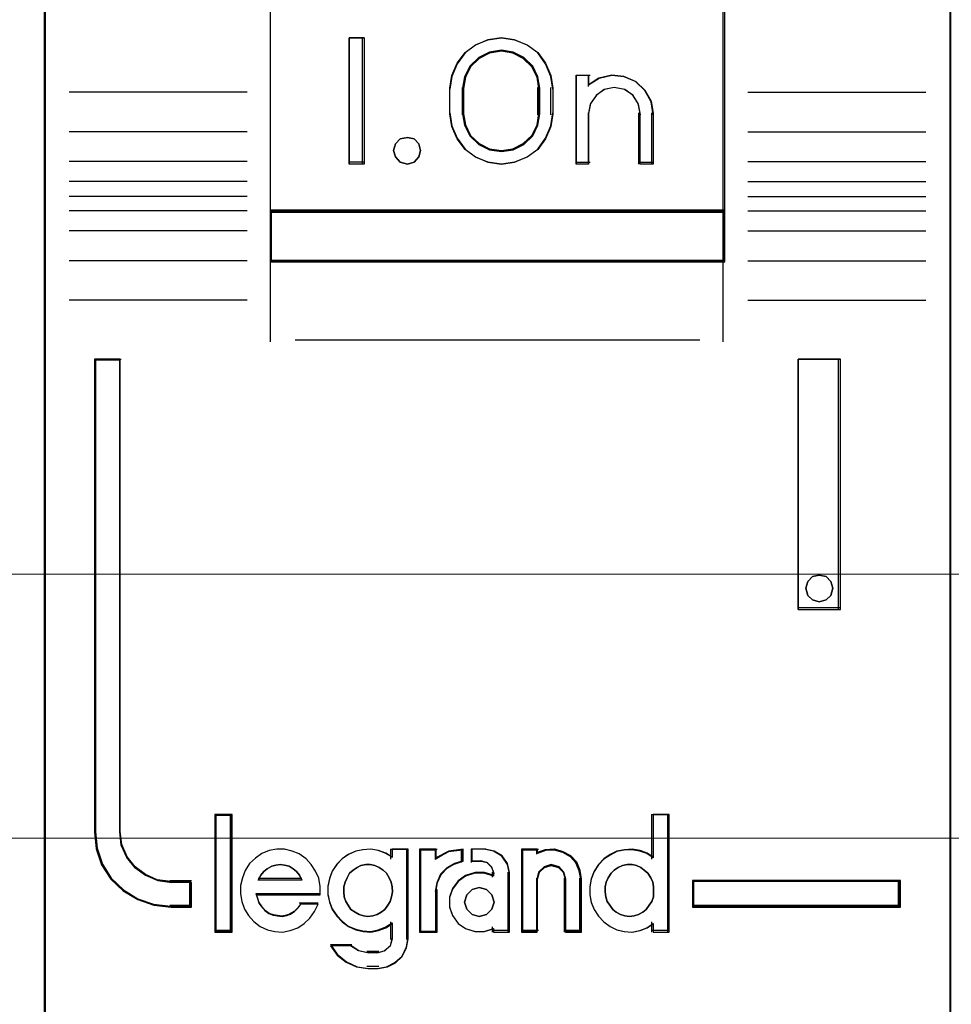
# Model space of a CAD drawing. Header units: millimetres. Extents: x -1290 to 1795, y -4192 to -1311.
# Tile 176 of 256: x 572.48 to 576.17, y -3257.71 to -3253.81. Entities that reach past the tile are written whole.
import ezdxf

# ---------------------------------------------------------------- set-up
doc = ezdxf.new("R2010")
doc.units = ezdxf.units.MM
doc.layers.add('45', color=7, linetype='Continuous')
doc.layers.add('Aparatura', color=7, linetype='Continuous', lineweight=13)

# ---------------------------------------------------------------- blocks, each defined once
blk = doc.blocks.new('*U26')
at = {"layer": '45', "color": 7}
for points in [[(205.037411, -76.500524), (132.962589, -76.500524), (132.962589, -158.565963), (205.037411, -158.565963), (205.037411, -76.500524)], [(205.017703, -76.522079), (132.984089, -76.522079), (132.984089, -158.544407), (205.017703, -158.544407), (205.017703, -76.522079)]]:
    blk.add_lwpolyline(points, close=True, dxfattribs=at)
at = {"layer": '45', "color": 139}
blk.add_lwpolyline([(205.037411, -76.500524), (132.962589, -76.500524), (132.962589, -158.565963), (205.037411, -158.565963), (205.037411, -76.500524)], close=True, dxfattribs=at)
blk = doc.blocks.new('*U27')
at = {"layer": '45', "color": 7}
for points in [[(222.993409, -76.660394), (205.006953, -76.660394), (205.006953, -158.427648), (222.993409, -158.427648), (222.993409, -76.660394)], [(209.493265, -122.979603), (218.507097, -122.979603), (218.507097, -118.50863), (209.493265, -118.50863), (209.493265, -122.979603)], [(211.354798, -119.521739), (211.354798, -122.025772), (211.060966, -122.025772), (211.060966, -119.521739), (211.354798, -119.521739)], [(215.057932, -120.267385), (215.097571, -120.517788), (215.097571, -121.029723), (215.057932, -121.280126), (214.950338, -121.524965), (214.797441, -121.736417), (214.587917, -121.886659), (214.338752, -121.98682), (214.078262, -122.025772), (213.812109, -121.98682), (213.562944, -121.886659), (213.359082, -121.736417), (213.200523, -121.524965), (213.092929, -121.280126), (213.05329, -121.029723), (213.05329, -120.517788), (213.092929, -120.267385), (213.200523, -120.022546), (213.359082, -119.811094), (213.562944, -119.660852), (213.812109, -119.560691), (214.078262, -119.521739), (214.338752, -119.560691), (214.587917, -119.660852), (214.797441, -119.811094), (214.950338, -120.022546), (215.057932, -120.267385)], [(214.841364, -121.030951), (214.841364, -120.516761), (214.801502, -120.2932), (214.698997, -120.080817), (214.522462, -119.913146), (214.311759, -119.806955), (214.078278, -119.767831), (213.839101, -119.806955), (213.628398, -119.913146), (213.451863, -120.080817), (213.349359, -120.2932), (213.309497, -120.516761), (213.309497, -121.030951), (213.349359, -121.254512), (213.451863, -121.466894), (213.628398, -121.634565), (213.839101, -121.740757), (214.078278, -121.774291), (214.311759, -121.740757), (214.522462, -121.634565), (214.698997, -121.466894), (214.801502, -121.254512), (214.841364, -121.030951)], [(216.019296, -120.317811), (216.269862, -120.261812), (216.509038, -120.284212), (216.74252, -120.385009), (216.92475, -120.558605), (217.050032, -120.777), (217.089895, -121.023395), (217.089895, -122.025772), (216.82794, -122.025772), (216.82794, -121.023395), (216.788077, -120.821799), (216.685573, -120.659403), (216.520428, -120.547405), (216.315419, -120.508206), (216.1218, -120.547405), (215.962349, -120.659403), (215.842761, -120.821799), (215.808593, -121.023395), (215.808593, -122.025772), (215.558028, -122.025772), (215.558028, -120.261812), (215.808593, -120.261812), (215.808593, -120.452208), (216.019296, -120.317811)], [(212.440423, -121.624041), (212.476376, -121.754013), (212.440423, -121.883984), (212.344549, -121.984417), (212.212723, -122.025772), (212.068913, -121.984417), (211.979031, -121.883984), (211.937087, -121.754013), (211.979031, -121.624041), (212.068913, -121.523608), (212.212723, -121.494069), (212.344549, -121.523608), (212.440423, -121.624041)], [(218.507097, -122.941881), (209.493265, -122.941881), (209.493265, -123.965768), (218.507097, -123.965768), (218.507097, -122.941881)], [(207.932731, -136.766152), (207.932731, -136.276757), (207.53053, -136.276757), (207.258619, -136.238265), (207.020698, -136.133787), (206.8111, -135.985319), (206.646821, -135.781863), (206.539189, -135.539915), (206.510865, -135.275972), (206.510865, -125.894987), (206.006698, -125.894987), (206.006698, -135.275972), (206.040687, -135.6114), (206.148318, -135.930331), (206.329592, -136.210771), (206.578843, -136.441721), (206.867748, -136.617683), (207.184977, -136.72766), (207.53053, -136.766152), (207.932731, -136.766152)], [(219.961923, -125.894987), (219.961923, -130.85994), (220.800419, -130.85994), (220.800419, -125.894987), (219.961923, -125.894987)], [(220.614046, -130.309117), (220.64992, -130.439089), (220.614046, -130.580876), (220.518384, -130.669493), (220.380869, -130.710848), (220.249333, -130.669493), (220.153671, -130.580876), (220.117797, -130.439089), (220.153671, -130.309117), (220.249333, -130.208684), (220.380869, -130.179145), (220.518384, -130.208684), (220.614046, -130.309117)], [(208.72106, -137.240373), (208.72106, -134.948303), (208.412895, -134.948303), (208.412895, -137.240373), (208.72106, -137.240373)], [(221.993663, -136.239838), (217.867475, -136.239838), (217.867475, -136.766152), (221.993663, -136.766152), (221.993663, -136.239838)]]:
    blk.add_lwpolyline(points, close=True, dxfattribs=at)
at = {"layer": '45', "color": 139}
for points in [[(222.993409, -76.660394), (205.006953, -76.660394), (205.006953, -158.427648), (222.993409, -158.427648), (222.993409, -76.660394)], [(212.476376, -121.754013), (212.440423, -121.624041), (212.344549, -121.523608), (212.212723, -121.494069), (212.068913, -121.523608), (211.979031, -121.624041), (211.937087, -121.754013), (211.979031, -121.883984), (212.068913, -121.984417), (212.212723, -122.025772), (212.344549, -121.984417), (212.440423, -121.883984), (212.476376, -121.754013)], [(220.64992, -130.439089), (220.614046, -130.309117), (220.518384, -130.208684), (220.380869, -130.179145), (220.249333, -130.208684), (220.153671, -130.309117), (220.117797, -130.439089), (220.153671, -130.580876), (220.249333, -130.669493), (220.380869, -130.710848), (220.518384, -130.669493), (220.614046, -130.580876), (220.64992, -130.439089)], [(211.429642, -136.952966), (211.527906, -136.941573), (211.614609, -136.91309), (211.695533, -136.867518), (211.764895, -136.810553), (211.828478, -136.730801), (211.86894, -136.656746), (211.897841, -136.559905), (211.920962, -136.463064), (211.909401, -136.366223), (211.89206, -136.269382), (211.851599, -136.183934), (211.799577, -136.09279), (211.730214, -136.030128), (211.655071, -135.978859), (211.568368, -135.938983), (211.475884, -135.921894), (211.38918, -135.921894), (211.290916, -135.938983), (211.215773, -135.978859), (211.13485, -136.030128), (211.065487, -136.09279), (211.019246, -136.183934), (210.978784, -136.269382), (210.949883, -136.366223), (210.949883, -136.463064), (210.961443, -136.559905), (210.990344, -136.656746), (211.036586, -136.730801), (211.094389, -136.810553), (211.175312, -136.867518), (211.256235, -136.91309), (211.342939, -136.941573), (211.429642, -136.952966)], [(216.616002, -136.952966), (216.708736, -136.941573), (216.795675, -136.91309), (216.882613, -136.867518), (216.952164, -136.810553), (217.010123, -136.730801), (217.062286, -136.656746), (217.091266, -136.559905), (217.097062, -136.463064), (217.097062, -136.366223), (217.079674, -136.269382), (217.039103, -136.183934), (216.981144, -136.09279), (216.911593, -136.030128), (216.842042, -135.978859), (216.755103, -135.938983), (216.668165, -135.921894), (216.569634, -135.921894), (216.482696, -135.938983), (216.395757, -135.978859), (216.314615, -136.030128), (216.256655, -136.09279), (216.198696, -136.183934), (216.158125, -136.269382), (216.134941, -136.366223), (216.134941, -136.463064), (216.146533, -136.559905), (216.175513, -136.656746), (216.227676, -136.730801), (216.285635, -136.810553), (216.355186, -136.867518), (216.442124, -136.91309), (216.529063, -136.941573), (216.616002, -136.952966)], [(213.931202, -136.665559), (213.88961, -136.524788), (213.782659, -136.41921), (213.640058, -136.378152), (213.497456, -136.41921), (213.390505, -136.524788), (213.348913, -136.665559), (213.390505, -136.80633), (213.497456, -136.911908), (213.640058, -136.952966), (213.782659, -136.911908), (213.88961, -136.80633), (213.931202, -136.665559)]]:
    blk.add_lwpolyline(points, close=True, dxfattribs=at)
at = {"layer": '45', "color": 59}
for points in [[(222.975492, -76.678357), (205.02487, -76.678357), (205.02487, -158.409685), (222.975492, -158.409685), (222.975492, -76.678357)], [(209.493265, -122.979603), (218.507097, -122.979603), (218.507097, -118.50863), (209.493265, -118.50863), (209.493265, -122.979603)], [(211.354798, -119.521739), (211.354798, -122.025772), (211.060966, -122.025772), (211.060966, -119.521739), (211.354798, -119.521739)], [(215.057932, -120.267385), (215.097571, -120.517788), (215.097571, -121.029723), (215.057932, -121.280126), (214.950338, -121.524965), (214.797441, -121.736417), (214.587917, -121.886659), (214.338752, -121.98682), (214.078262, -122.025772), (213.812109, -121.98682), (213.562944, -121.886659), (213.359082, -121.736417), (213.200523, -121.524965), (213.092929, -121.280126), (213.05329, -121.029723), (213.05329, -120.517788), (213.092929, -120.267385), (213.200523, -120.022546), (213.359082, -119.811094), (213.562944, -119.660852), (213.812109, -119.560691), (214.078262, -119.521739), (214.338752, -119.560691), (214.587917, -119.660852), (214.797441, -119.811094), (214.950338, -120.022546), (215.057932, -120.267385)], [(214.841364, -121.030951), (214.841364, -120.516761), (214.801502, -120.2932), (214.698997, -120.080817), (214.522462, -119.913146), (214.311759, -119.806955), (214.078278, -119.767831), (213.839101, -119.806955), (213.628398, -119.913146), (213.451863, -120.080817), (213.349359, -120.2932), (213.309497, -120.516761), (213.309497, -121.030951), (213.349359, -121.254512), (213.451863, -121.466894), (213.628398, -121.634565), (213.839101, -121.740757), (214.078278, -121.774291), (214.311759, -121.740757), (214.522462, -121.634565), (214.698997, -121.466894), (214.801502, -121.254512), (214.841364, -121.030951)], [(214.823448, -121.026963), (214.823448, -120.52244), (214.784517, -120.303082), (214.684411, -120.094692), (214.512006, -119.930173), (214.306231, -119.825978), (214.078211, -119.787591), (213.84463, -119.825978), (213.638855, -119.930173), (213.46645, -120.094692), (213.366343, -120.303082), (213.327413, -120.52244), (213.327413, -121.026963), (213.366343, -121.246321), (213.46645, -121.454711), (213.638855, -121.619229), (213.84463, -121.723424), (214.078211, -121.756328), (214.306231, -121.723424), (214.512006, -121.619229), (214.684411, -121.454711), (214.784517, -121.246321), (214.823448, -121.026963)], [(216.019296, -120.317811), (216.269862, -120.261812), (216.509038, -120.284212), (216.74252, -120.385009), (216.92475, -120.558605), (217.050032, -120.777), (217.089895, -121.023395), (217.089895, -122.025772), (216.82794, -122.025772), (216.82794, -121.023395), (216.788077, -120.821799), (216.685573, -120.659403), (216.520428, -120.547405), (216.315419, -120.508206), (216.1218, -120.547405), (215.962349, -120.659403), (215.842761, -120.821799), (215.808593, -121.023395), (215.808593, -122.025772), (215.558028, -122.025772), (215.558028, -120.261812), (215.808593, -120.261812), (215.808593, -120.452208), (216.019296, -120.317811)], [(212.440423, -121.624041), (212.476376, -121.754013), (212.440423, -121.883984), (212.344549, -121.984417), (212.212723, -122.025772), (212.068913, -121.984417), (211.979031, -121.883984), (211.937087, -121.754013), (211.979031, -121.624041), (212.068913, -121.523608), (212.212723, -121.494069), (212.344549, -121.523608), (212.440423, -121.624041)], [(218.507097, -122.941881), (209.493265, -122.941881), (209.493265, -123.965768), (218.507097, -123.965768), (218.507097, -122.941881)], [(218.487389, -122.959844), (209.512973, -122.959844), (209.512973, -123.947805), (218.487389, -123.947805), (218.487389, -122.959844)], [(219.961923, -125.894987), (219.961923, -130.85994), (220.800419, -130.85994), (220.800419, -125.894987), (219.961923, -125.894987)], [(220.614046, -130.309117), (220.64992, -130.439089), (220.614046, -130.580876), (220.518384, -130.669493), (220.380869, -130.710848), (220.249333, -130.669493), (220.153671, -130.580876), (220.117797, -130.439089), (220.153671, -130.309117), (220.249333, -130.208684), (220.380869, -130.179145), (220.518384, -130.208684), (220.614046, -130.309117)], [(208.738977, -137.260132), (208.738977, -134.93034), (208.394978, -134.93034), (208.394978, -137.260132), (208.738977, -137.260132)], [(215.83036, -136.362772), (215.83036, -136.524408), (215.858819, -136.674897), (215.915738, -136.814239), (216.001117, -136.948007), (216.109263, -137.05948), (216.234485, -137.154232), (216.365399, -137.215543), (216.513389, -137.248985), (216.66707, -137.260132), (216.820752, -137.232264), (216.96305, -137.176527), (217.088272, -137.092922), (217.088272, -137.260132), (217.407019, -137.260132), (217.407019, -134.93034), (217.088272, -134.93034), (217.088272, -135.788685), (216.96305, -135.70508), (216.820752, -135.654917), (216.66707, -135.627048), (216.513389, -135.638196), (216.365399, -135.666064), (216.234485, -135.732948), (216.109263, -135.816553), (216.001117, -135.928026), (215.915738, -136.061794), (215.858819, -136.212283), (215.83036, -136.362772)], [(208.900226, -136.502838), (208.92868, -136.654297), (208.985588, -136.805756), (209.065258, -136.934776), (209.167692, -137.052577), (209.292889, -137.14794), (209.440849, -137.215255), (209.583118, -137.248913), (209.736769, -137.260132), (209.89042, -137.232084), (210.03838, -137.175988), (210.169268, -137.091845), (210.277392, -136.985262), (210.374135, -136.850632), (210.442425, -136.710393), (210.095288, -136.710393), (210.03838, -136.783317), (209.970091, -136.850632), (209.89042, -136.901119), (209.81644, -136.929167), (209.731078, -136.945995), (209.640026, -136.934776), (209.554665, -136.917947), (209.469303, -136.8899), (209.389632, -136.833804), (209.332725, -136.766489), (209.275817, -136.687955), (209.247363, -136.603811), (209.218909, -136.519667), (210.48226, -136.519667), (210.48226, -136.356989), (210.453806, -136.194311), (210.391208, -136.054072), (210.305846, -135.919442), (210.203412, -135.80725), (210.066834, -135.711887), (209.930255, -135.655791), (209.776605, -135.616524), (209.622954, -135.616524), (209.469303, -135.644572), (209.327034, -135.700668), (209.201837, -135.796031), (209.082331, -135.902613), (208.996969, -136.037243), (208.940061, -136.188702), (208.900226, -136.34016), (208.900226, -136.502838)], [(210.723462, -136.050703), (210.666577, -136.200995), (210.638134, -136.351288), (210.638134, -136.512714), (210.666577, -136.663006), (210.723462, -136.802166), (210.814478, -136.93576), (210.916872, -137.047088), (211.042019, -137.141716), (211.18992, -137.202947), (211.332133, -137.236345), (211.485723, -137.247478), (211.633624, -137.219646), (211.775837, -137.163982), (211.912362, -137.080486), (211.912362, -137.39777), (211.872542, -137.53693), (211.76446, -137.631559), (211.633624, -137.670524), (211.428838, -137.670524), (211.246805, -137.631559), (211.081839, -137.53693), (210.689331, -137.53693), (210.820167, -137.720621), (210.996511, -137.859781), (211.206986, -137.95441), (211.428838, -137.982242), (211.633624, -137.982242), (211.815657, -137.95441), (211.974935, -137.870914), (212.11146, -137.748453), (212.196787, -137.575895), (212.230918, -137.39777), (212.230918, -135.616524), (211.912362, -135.616524), (211.912362, -135.777949), (211.775837, -135.694454), (211.633624, -135.644356), (211.485723, -135.616524), (211.332133, -135.627657), (211.18992, -135.655489), (211.042019, -135.722286), (210.916872, -135.805781), (210.814478, -135.917109), (210.723462, -136.050703)], [(212.454876, -135.616524), (212.454876, -137.260132), (212.780116, -137.260132), (212.780116, -136.435523), (212.809155, -136.272845), (212.884657, -136.110167), (213.006622, -135.986757), (213.151819, -135.902613), (213.320247, -135.852127), (213.320247, -135.616524), (213.035662, -135.655791), (212.780116, -135.790421), (212.780116, -135.616524), (212.454876, -135.616524)], [(212.472792, -135.634487), (212.472792, -137.240373), (212.784565, -137.240373), (212.784565, -136.434689), (212.812402, -136.275745), (212.884777, -136.116801), (213.001692, -135.996222), (213.140876, -135.91401), (213.30233, -135.864682), (213.30233, -135.634487), (213.029529, -135.672853), (212.784565, -135.804393), (212.784565, -135.634487), (212.472792, -135.634487)], [(213.105282, -136.407475), (213.047915, -136.575763), (213.047915, -136.766489), (213.105282, -136.934776), (213.220017, -137.091845), (213.363436, -137.192817), (213.552749, -137.248913), (213.736325, -137.248913), (213.919901, -137.192817), (213.919901, -137.260132), (214.241159, -137.260132), (214.241159, -136.082119), (214.201002, -135.902613), (214.092003, -135.751154), (213.937111, -135.655791), (213.753535, -135.616524), (213.489644, -135.616524), (213.489644, -135.852127), (213.678957, -135.852127), (213.793692, -135.880174), (213.879743, -135.969928), (213.919901, -136.082119), (213.919901, -136.149434), (213.736325, -136.093339), (213.552749, -136.093339), (213.363436, -136.149434), (213.220017, -136.256017), (213.105282, -136.407475)], [(214.475866, -135.616524), (214.475866, -137.260132), (214.785651, -137.260132), (214.785651, -136.20553), (214.825808, -136.065291), (214.929069, -135.969928), (215.066751, -135.930661), (215.215907, -135.969928), (215.307695, -136.065291), (215.347852, -136.20553), (215.347852, -137.260132), (215.66911, -137.260132), (215.66911, -136.20553), (215.640427, -136.037243), (215.571586, -135.874565), (215.456851, -135.751154), (215.301958, -135.66701), (215.135592, -135.616524), (214.952016, -135.627743), (214.785651, -135.683839), (214.785651, -135.616524), (214.475866, -135.616524)], [(214.493783, -135.634487), (214.493783, -137.240373), (214.794264, -137.240373), (214.794264, -136.209975), (214.833216, -136.072954), (214.933376, -135.97978), (215.066924, -135.941414), (215.2116, -135.97978), (215.300632, -136.072954), (215.339583, -136.209975), (215.339583, -137.240373), (215.651194, -137.240373), (215.651194, -136.209975), (215.623371, -136.04555), (215.556598, -135.886606), (215.445308, -135.766027), (215.295067, -135.683815), (215.133697, -135.634487), (214.955634, -135.645449), (214.794264, -135.700257), (214.794264, -135.634487), (214.493783, -135.634487)], [(210.075578, -136.135029), (210.122137, -136.22906), (209.254974, -136.22906), (209.307353, -136.135029), (209.365552, -136.059805), (209.435391, -136.009656), (209.522689, -135.953237), (209.604167, -135.934431), (209.691466, -135.921894), (209.778764, -135.934431), (209.866062, -135.953237), (209.94754, -136.009656), (210.017379, -136.059805), (210.075578, -136.135029)], [(210.122137, -136.22906), (209.254974, -136.22906), (209.307353, -136.135029), (209.365552, -136.059805), (209.435391, -136.009656), (209.522689, -135.953237), (209.604167, -135.934431), (209.691466, -135.921894), (209.778764, -135.934431), (209.866062, -135.953237), (209.94754, -136.009656), (210.017379, -136.059805), (210.075578, -136.135029), (210.122137, -136.22906)], [(211.828478, -136.730801), (211.764895, -136.810553), (211.695533, -136.867518), (211.614609, -136.91309), (211.527906, -136.941573), (211.429642, -136.952966), (211.342939, -136.941573), (211.256235, -136.91309), (211.175312, -136.867518), (211.094389, -136.810553), (211.036586, -136.730801), (210.990344, -136.656746), (210.961443, -136.559905), (210.949883, -136.463064), (210.949883, -136.366223), (210.978784, -136.269382), (211.019246, -136.183934), (211.065487, -136.09279), (211.13485, -136.030128), (211.215773, -135.978859), (211.290916, -135.938983), (211.38918, -135.921894), (211.475884, -135.921894), (211.568368, -135.938983), (211.655071, -135.978859), (211.730214, -136.030128), (211.799577, -136.09279), (211.851599, -136.183934), (211.89206, -136.269382), (211.909401, -136.366223), (211.920962, -136.463064), (211.897841, -136.559905), (211.86894, -136.656746), (211.828478, -136.730801)], [(211.019246, -136.183934), (211.065487, -136.09279), (211.13485, -136.030128), (211.215773, -135.978859), (211.290916, -135.938983), (211.38918, -135.921894), (211.475884, -135.921894), (211.568368, -135.938983), (211.655071, -135.978859), (211.730214, -136.030128), (211.799577, -136.09279), (211.851599, -136.183934), (211.89206, -136.269382), (211.909401, -136.366223), (211.920962, -136.463064), (211.897841, -136.559905), (211.86894, -136.656746), (211.828478, -136.730801), (211.764895, -136.810553), (211.695533, -136.867518), (211.614609, -136.91309), (211.527906, -136.941573), (211.429642, -136.952966), (211.342939, -136.941573), (211.256235, -136.91309), (211.175312, -136.867518), (211.094389, -136.810553), (211.036586, -136.730801), (210.990344, -136.656746), (210.961443, -136.559905), (210.949883, -136.463064), (210.949883, -136.366223), (210.978784, -136.269382), (211.019246, -136.183934)], [(216.755103, -135.938983), (216.842042, -135.978859), (216.911593, -136.030128), (216.981144, -136.09279), (217.039103, -136.183934), (217.079674, -136.269382), (217.097062, -136.366223), (217.097062, -136.463064), (217.091266, -136.559905), (217.062286, -136.656746), (217.010123, -136.730801), (216.952164, -136.810553), (216.882613, -136.867518), (216.795675, -136.91309), (216.708736, -136.941573), (216.616002, -136.952966), (216.529063, -136.941573), (216.442124, -136.91309), (216.355186, -136.867518), (216.285635, -136.810553), (216.227676, -136.730801), (216.175513, -136.656746), (216.146533, -136.559905), (216.134941, -136.463064), (216.134941, -136.366223), (216.158125, -136.269382), (216.198696, -136.183934), (216.256655, -136.09279), (216.314615, -136.030128), (216.395757, -135.978859), (216.482696, -135.938983), (216.569634, -135.921894), (216.668165, -135.921894), (216.755103, -135.938983)], [(216.158125, -136.269382), (216.198696, -136.183934), (216.256655, -136.09279), (216.314615, -136.030128), (216.395757, -135.978859), (216.482696, -135.938983), (216.569634, -135.921894), (216.668165, -135.921894), (216.755103, -135.938983), (216.842042, -135.978859), (216.911593, -136.030128), (216.981144, -136.09279), (217.039103, -136.183934), (217.079674, -136.269382), (217.097062, -136.366223), (217.097062, -136.463064), (217.091266, -136.559905), (217.062286, -136.656746), (217.010123, -136.730801), (216.952164, -136.810553), (216.882613, -136.867518), (216.795675, -136.91309), (216.708736, -136.941573), (216.616002, -136.952966), (216.529063, -136.941573), (216.442124, -136.91309), (216.355186, -136.867518), (216.285635, -136.810553), (216.227676, -136.730801), (216.175513, -136.656746), (216.146533, -136.559905), (216.134941, -136.463064), (216.134941, -136.366223), (216.158125, -136.269382)], [(221.975747, -136.257801), (217.887183, -136.257801), (217.887183, -136.748189), (221.975747, -136.748189), (221.975747, -136.257801)], [(213.88961, -136.524788), (213.931202, -136.665559), (213.88961, -136.80633), (213.782659, -136.911908), (213.640058, -136.952966), (213.497456, -136.911908), (213.390505, -136.80633), (213.348913, -136.665559), (213.390505, -136.524788), (213.497456, -136.41921), (213.640058, -136.378152), (213.782659, -136.41921), (213.88961, -136.524788)], [(213.348913, -136.665559), (213.390505, -136.524788), (213.497456, -136.41921), (213.640058, -136.378152), (213.782659, -136.41921), (213.88961, -136.524788), (213.931202, -136.665559), (213.88961, -136.80633), (213.782659, -136.911908), (213.640058, -136.952966), (213.497456, -136.911908), (213.390505, -136.80633), (213.348913, -136.665559)]]:
    blk.add_lwpolyline(points, close=True, dxfattribs=at)
at = {"layer": '45', "color": 139}
for points in [[(209.493265, -112.81977), (209.493265, -123.965768)], [(218.46768, -112.81977), (218.46768, -123.965768)], [(211.354798, -119.521739), (211.060966, -119.521739)], [(211.060966, -119.521739), (211.060966, -122.025772)], [(211.315381, -119.521739), (211.315381, -122.025772)], [(215.097571, -120.540237), (215.057932, -120.28419), (214.950338, -120.033833), (214.797441, -119.817616), (214.587917, -119.663988), (214.338752, -119.561569), (214.078262, -119.521739), (213.812109, -119.561569), (213.562944, -119.663988), (213.359082, -119.817616), (213.200523, -120.033833), (213.092929, -120.28419), (213.05329, -120.540237)], [(214.841364, -120.540237), (214.801502, -120.309668), (214.698997, -120.090628), (214.522462, -119.917701), (214.311759, -119.808181), (214.078278, -119.767831), (213.839101, -119.808181), (213.628398, -119.917701), (213.451863, -120.090628), (213.349359, -120.309668), (213.309497, -120.540237)], [(215.558028, -120.261812), (215.84111, -120.261812)], [(215.558028, -120.261812), (215.558028, -122.025772)], [(215.801693, -120.261812), (215.801693, -120.486349)], [(217.089895, -121.044996), (217.049818, -120.791613), (216.92386, -120.567023), (216.740649, -120.388504), (216.50591, -120.284847), (216.265446, -120.261812), (216.013531, -120.319399), (215.801693, -120.457608)], [(213.05329, -121.044996), (213.05329, -120.502515)], [(213.309497, -121.044996), (213.309497, -120.502515)], [(214.803739, -121.044996), (214.803739, -120.502515)], [(215.058155, -121.044996), (215.058155, -120.502515)], [(216.83548, -121.044996), (216.795052, -120.832721), (216.691096, -120.661721), (216.523611, -120.543791), (216.315699, -120.502515), (216.119337, -120.543791), (215.957627, -120.661721), (215.836345, -120.832721), (215.801693, -121.044996)], [(209.032809, -120.595923), (205.506826, -120.595923)], [(218.967553, -120.595923), (222.493536, -120.595923)], [(213.05329, -121.007274), (213.092929, -121.263321), (213.200523, -121.513678), (213.359082, -121.729895), (213.562944, -121.883523), (213.812109, -121.985942), (214.078262, -122.025772), (214.338752, -121.985942), (214.587917, -121.883523), (214.797441, -121.729895), (214.950338, -121.513678), (215.057932, -121.263321), (215.097571, -121.007274)], [(213.309497, -121.007274), (213.349359, -121.237955), (213.451863, -121.457103), (213.628398, -121.630115), (213.839101, -121.739688), (214.078278, -121.774291), (214.311759, -121.739688), (214.522462, -121.630115), (214.698997, -121.457103), (214.801502, -121.237955), (214.841364, -121.007274)], [(215.801693, -121.007274), (215.801693, -122.025772)], [(216.796063, -121.007274), (216.796063, -122.025772)], [(217.05227, -121.007274), (217.05227, -122.025772)], [(209.032809, -121.384495), (205.506826, -121.384495)], [(218.967553, -121.384495), (222.493536, -121.384495)], [(209.032809, -121.971883), (205.506826, -121.971883)], [(211.354798, -121.98805), (211.060966, -121.98805)], [(215.558028, -121.98805), (215.84111, -121.98805)], [(216.796063, -121.98805), (217.089895, -121.98805)], [(218.967553, -121.971883), (222.493536, -121.971883)], [(209.032809, -122.37066), (205.506826, -122.37066)], [(218.967553, -122.37066), (222.493536, -122.37066)], [(209.032809, -122.667048), (205.506826, -122.667048)], [(218.967553, -122.667048), (222.493536, -122.667048)], [(209.032809, -122.952659), (205.506826, -122.952659)], [(209.493265, -122.941881), (218.507097, -122.941881)], [(218.967553, -122.952659), (222.493536, -122.952659)], [(209.032809, -123.351436), (205.506826, -123.351436)], [(218.967553, -123.351436), (222.493536, -123.351436)], [(209.032809, -123.944213), (205.506826, -123.944213)], [(209.493265, -123.928046), (218.507097, -123.928046)], [(209.493265, -123.928046), (209.493265, -125.550098)], [(218.46768, -123.928046), (218.46768, -125.550098)], [(218.967553, -123.944213), (222.493536, -123.944213)], [(209.032809, -124.727396), (205.506826, -124.727396)], [(218.967553, -124.727396), (222.493536, -124.727396)], [(209.987762, -125.51058), (218.012599, -125.51058)], [(206.006698, -125.894987), (206.006698, -135.280617)], [(206.006698, -125.894987), (206.538821, -125.894987)], [(206.501196, -125.894987), (206.501196, -135.280617)], [(219.961923, -130.85994), (219.961923, -125.894987)], [(219.961923, -125.894987), (220.800419, -125.894987)], [(220.761003, -130.85994), (220.761003, -125.894987)], [(219.961923, -130.820422), (220.800419, -130.820422)], [(208.394978, -134.93034), (208.394978, -137.260132)], [(208.394978, -134.93034), (208.738977, -134.93034)], [(208.69956, -134.93034), (208.69956, -137.260132)], [(217.057645, -134.93034), (217.057645, -135.81232)], [(217.057645, -134.93034), (217.407019, -134.93034)], [(217.369394, -134.93034), (217.369394, -137.260132)], [(206.006698, -135.242895), (206.040866, -135.585768), (206.149065, -135.911779), (206.331295, -136.198443), (206.58186, -136.43452), (206.872289, -136.614388), (207.191191, -136.726805), (207.538566, -136.766152)], [(206.501196, -135.242895), (206.530012, -135.516247), (206.639512, -135.76682), (206.806644, -135.97753), (207.019881, -136.13129), (207.261934, -136.239492), (207.538566, -136.279356)], [(210.48226, -136.519667), (210.48226, -136.356989), (210.453806, -136.194311), (210.391208, -136.054072), (210.305846, -135.919442), (210.203412, -135.80725), (210.066834, -135.711887), (209.930255, -135.655791), (209.776605, -135.616524), (209.622954, -135.616524), (209.469303, -135.644572), (209.327034, -135.700668), (209.201837, -135.796031), (209.082331, -135.902613), (208.996969, -136.037243), (208.940061, -136.188702), (208.900226, -136.34016), (208.900226, -136.502838), (208.92868, -136.654297), (208.985588, -136.805756), (209.065258, -136.934776), (209.167692, -137.052577), (209.292889, -137.14794), (209.440849, -137.215255), (209.583118, -137.248913), (209.736769, -137.260132), (209.89042, -137.232084), (210.03838, -137.175988), (210.169268, -137.091845), (210.277392, -136.985262), (210.374135, -136.850632), (210.442425, -136.710393)], [(211.920962, -135.779202), (211.783516, -135.695058), (211.640343, -135.644572), (211.491444, -135.616524), (211.336817, -135.627743), (211.193644, -135.655791), (211.044745, -135.723106), (210.918753, -135.80725), (210.815668, -135.919442), (210.724038, -136.054072), (210.666769, -136.20553), (210.638134, -136.356989), (210.638134, -136.519667), (210.666769, -136.671126), (210.724038, -136.811365), (210.815668, -136.945995), (210.918753, -137.058187), (211.044745, -137.15355), (211.193644, -137.215255), (211.336817, -137.248913), (211.491444, -137.260132), (211.640343, -137.232084), (211.783516, -137.175988), (211.920962, -137.091845)], [(211.881545, -135.616524), (211.881545, -135.81232)], [(211.881545, -135.616524), (212.230918, -135.616524)], [(212.193294, -135.616524), (212.193294, -137.407428)], [(212.454876, -135.616524), (212.454876, -137.260132)], [(212.454876, -135.616524), (212.804249, -135.616524)], [(213.320247, -135.616524), (213.027609, -135.66317), (212.764833, -135.823098)], [(212.764833, -135.616524), (212.764833, -135.823098)], [(213.28083, -135.616524), (213.28083, -135.884172)], [(213.476121, -135.616524), (213.476121, -135.884172)], [(213.769953, -135.616524), (213.476121, -135.616524)], [(214.241159, -136.108708), (214.199108, -135.918951), (214.084968, -135.758842), (213.922771, -135.658034), (213.730536, -135.616524)], [(214.475866, -135.616524), (214.475866, -137.260132)], [(214.475866, -135.616524), (214.814489, -135.616524)], [(215.66911, -136.22906), (215.640083, -136.05405), (215.570418, -135.884873), (215.454309, -135.756532), (215.297562, -135.669027), (215.129205, -135.616524), (214.943431, -135.628191), (214.775073, -135.686528)], [(214.775073, -135.616524), (214.775073, -135.718913)], [(217.097062, -135.779202), (216.970965, -135.695058), (216.827673, -135.644572), (216.672917, -135.616524), (216.518162, -135.627743), (216.369138, -135.655791), (216.237309, -135.723106), (216.111212, -135.80725), (216.00231, -135.919442), (215.916335, -136.054072), (215.859018, -136.20553), (215.83036, -136.356989), (215.83036, -136.519667), (215.859018, -136.671126), (215.916335, -136.811365), (216.00231, -136.945995), (216.111212, -137.058187), (216.237309, -137.15355), (216.369138, -137.215255), (216.518162, -137.248913), (216.672917, -137.260132), (216.827673, -137.232084), (216.970965, -137.175988), (217.097062, -137.091845)], [(210.122137, -136.22906), (210.075578, -136.135029), (210.017379, -136.059805), (209.94754, -136.009656), (209.866062, -135.953237), (209.778764, -135.934431), (209.691466, -135.921894), (209.604167, -135.934431), (209.522689, -135.953237), (209.435391, -136.009656), (209.365552, -136.059805), (209.307353, -136.135029), (209.254974, -136.22906)], [(213.320247, -135.84645), (213.147053, -135.898991), (212.997748, -135.98656), (212.872332, -136.114995), (212.794694, -136.284296), (212.764833, -136.453597)], [(213.476121, -135.84645), (213.698286, -135.84645)], [(213.931202, -136.108708), (213.885813, -135.980777), (213.788552, -135.878432), (213.65887, -135.84645)], [(215.357362, -136.22906), (215.31577, -136.072343), (215.220702, -135.965775), (215.066217, -135.921894), (214.923616, -135.965775), (214.816665, -136.072343), (214.775073, -136.22906)], [(213.931202, -136.138356), (213.745247, -136.081764), (213.559291, -136.081764), (213.367525, -136.138356), (213.222248, -136.245881), (213.106026, -136.398679), (213.047915, -136.568455), (213.047915, -136.760867), (213.106026, -136.930643), (213.222248, -137.089101), (213.367525, -137.190966), (213.559291, -137.247558), (213.745247, -137.247558), (213.931202, -137.190966)], [(213.891785, -136.070986), (213.891785, -136.175171)], [(214.203534, -136.070986), (214.203534, -137.260132)], [(207.500941, -136.239838), (207.932731, -136.239838)], [(207.895106, -136.239838), (207.895106, -136.766152)], [(207.895106, -136.239838), (207.895106, -136.766152)], [(209.254974, -136.191338), (210.122137, -136.191338)], [(214.775073, -136.191338), (214.775073, -137.260132)], [(215.319737, -136.191338), (215.319737, -137.260132)], [(215.629694, -136.191338), (215.629694, -137.260132)], [(217.867475, -136.239838), (221.993663, -136.239838)], [(217.867475, -136.239838), (217.867475, -136.766152)], [(221.956039, -136.766152), (221.956039, -136.239838)], [(209.210183, -136.498504), (210.48226, -136.498504)], [(209.210183, -136.498504), (209.23921, -136.5882), (209.268237, -136.677897), (209.326292, -136.761614), (209.384346, -136.833371), (209.465622, -136.893168), (209.552704, -136.923067), (209.639785, -136.941006), (209.732672, -136.952966), (209.819754, -136.935027), (209.895225, -136.905128), (209.976501, -136.85131), (210.046166, -136.779553), (210.10422, -136.701816)], [(212.454876, -137.260132), (212.804249, -137.260132), (212.804249, -136.415874)], [(207.500941, -136.728429), (207.932731, -136.728429)], [(210.066595, -136.683522), (210.442844, -136.683522)], [(217.867475, -136.728429), (221.993663, -136.728429)], [(211.881545, -137.057151), (211.881545, -137.407428)], [(217.057645, -137.057151), (217.057645, -137.260132)], [(208.394978, -137.220614), (208.738977, -137.220614)], [(213.891785, -137.155947), (213.891785, -137.260132)], [(213.891785, -137.220614), (214.241159, -137.220614)], [(214.475866, -137.220614), (214.814489, -137.220614)], [(215.319737, -137.220614), (215.66911, -137.220614)], [(217.057645, -137.220614), (217.407019, -137.220614)], [(210.688301, -137.506224), (210.822703, -137.702581), (211.003853, -137.851337), (211.220065, -137.952491), (211.447964, -137.982242)], [(210.688301, -137.506224), (211.10934, -137.506224)], [(211.071716, -137.506224), (211.250588, -137.625827), (211.447964, -137.675076)], [(211.609213, -137.982242), (211.798685, -137.953073), (211.964473, -137.865568), (212.106577, -137.737227), (212.195392, -137.556384), (212.230918, -137.369706)], [(211.609213, -137.675076), (211.755544, -137.631451), (211.876426, -137.525507), (211.920962, -137.369706)], [(211.410339, -137.637354), (211.64863, -137.637354)], [(211.64863, -137.94452), (211.410339, -137.94452)]]:
    blk.add_lwpolyline(points, dxfattribs=at)
at = {"layer": '45', "color": 1}
for points in [[(207.932731, -136.766152), (207.932731, -136.276757), (207.53053, -136.276757), (207.258619, -136.238265), (207.020698, -136.133787), (206.8111, -135.985319), (206.646821, -135.781863), (206.539189, -135.539915), (206.510865, -135.275972), (206.510865, -125.894987), (206.006698, -125.894987), (206.006698, -135.275972), (206.040687, -135.6114), (206.148318, -135.930331), (206.329592, -136.210771), (206.578843, -136.441721), (206.867748, -136.617683), (207.184977, -136.72766), (207.53053, -136.766152), (207.932731, -136.766152)], [(207.914814, -136.748189), (207.914814, -136.260411), (207.520096, -136.260411), (207.253244, -136.222046), (207.019749, -136.117914), (206.814051, -135.969937), (206.652828, -135.767153), (206.547199, -135.526004), (206.519402, -135.262933), (206.519402, -125.91295), (206.024615, -125.91295), (206.024615, -135.262933), (206.057971, -135.597253), (206.1636, -135.91513), (206.341501, -136.194643), (206.586115, -136.42483), (206.869645, -136.600211), (207.180972, -136.709824), (207.520096, -136.748189), (207.914814, -136.748189)], [(221.993663, -136.239838), (217.867475, -136.239838), (217.867475, -136.766152), (221.993663, -136.766152), (221.993663, -136.239838)]]:
    blk.add_lwpolyline(points, close=True, dxfattribs=at)

msp = doc.modelspace()

# ---------------------------------------------------------------- linework, layer by layer
at = {"layer": 'Aparatura', "lineweight": 13}
for points in [[(528.9124, -3250.0538), (528.9124, -3251.2907), (527.8914, -3251.2907), (527.8914, -3255.8121), (528.9124, -3255.8121), (528.9124, -3257.0532), (594.3705, -3257.0532), (594.3705, -3255.8121), (595.3914, -3255.8121), (595.3914, -3251.2907), (594.3705, -3251.2907), (594.3705, -3250.0538), (528.9124, -3250.0538)], [(528.9124, -3250.0538), (528.9124, -3251.2907), (527.8914, -3251.2907), (527.8914, -3255.8121), (528.9124, -3255.8121), (528.9124, -3257.0532), (594.3705, -3257.0532), (594.3705, -3255.8121), (595.3914, -3255.8121), (595.3914, -3251.2907), (594.3705, -3251.2907), (594.3705, -3250.0538), (528.9124, -3250.0538)], [(594.3705, -3256.006), (528.9123, -3256.006), (528.9123, -3257.0532), (594.3705, -3257.0532), (594.3705, -3256.006)]]:
    msp.add_lwpolyline(points, close=True, dxfattribs=at)

# ---------------------------------------------------------------- block references
at = {"layer": 'Aparatura', "lineweight": 13, "xscale": 0.2, "yscale": 0.2, "zscale": 0.2}
for name in ['*U26', '*U27']:
    msp.add_blockref(name, (531.5713, -3229.9741), dxfattribs=at)

doc.saveas('drawing.dxf')
